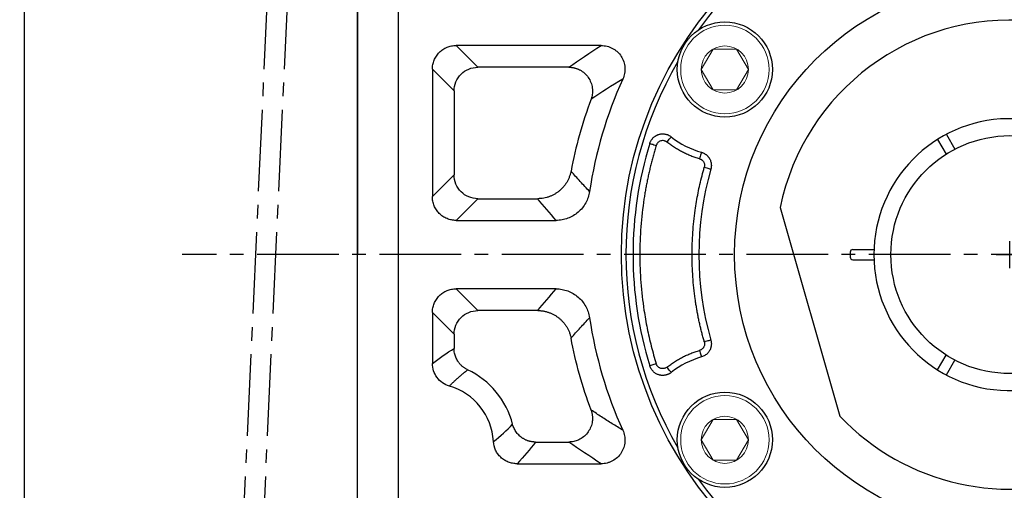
# Model space of a CAD drawing. Header units: millimetres. Extents: x 0 to 1244, y 0 to 880.
# Tile 4 of 14: x 73 to 218, y 427 to 496. Entities that reach past the tile are written whole.
import ezdxf

# ---------------------------------------------------------------- set-up
doc = ezdxf.new("R2010")
doc.units = ezdxf.units.MM
doc.linetypes.add('点画线', pattern=[18, 12, -2, 2, -2])
doc.layers.add('7中心线层', color=7, linetype='点画线')
doc.layers.add('标注线', color=7, linetype='Continuous')
for name, color, linetype, lineweight in [('图框_外框线', 7, 'Continuous', 18), ('尺寸线层', 3, 'Continuous', 18), ('粗实线', 7, 'Continuous', 40), ('细实线', 211, 'Continuous', 18)]:
    doc.layers.add(name, color=color, linetype=linetype, lineweight=lineweight)
doc.styles.add('工程字', font='gbenor.shx', dxfattribs={"bigfont": 'gbcbig.shx'})
doc.dimstyles.new('ISO-25-1', dxfattribs={"dimtxt": 13, "dimasz": 6.5, "dimexe": 1.25, "dimexo": 1, "dimgap": 2, "dimtad": 1, "dimtoh": 1, "dimtxsty": '工程字', "dimcen": 2, "dimadec": 0, "dimazin": 0, "dimtfac": 1, "dimtmove": 0, "dimatfit": 3, "dimfxl": 1, "dimarcsym": 0})

# ---------------------------------------------------------------- blocks, each defined once
blk = doc.blocks.new('*D12')
at = {"layer": 'Defpoints', "color": 0}
for p in [(294.93, 527.12), (143.25, 396.76)]:
    blk.add_point(p, dxfattribs=at)
at = {"layer": '尺寸线层', "color": 0, "lineweight": -2}
for p, q in [((219.09, 459.94), (219.09, 463.94)), ((217.09, 461.94), (221.09, 461.94)), ((107.79, 366.28), (138.32, 392.52)), ((76.53, 366.28), (107.79, 366.28))]:
    blk.add_line(p, q, dxfattribs=at)
at = {"layer": '尺寸线层', "color": 0}
blk.add_solid([(139.03, 391.7), (137.62, 393.34), (143.25, 396.76)], dxfattribs=at)
at = {"layer": '尺寸线层', "color": 0, "insert": (91.16, 374.78), "char_height": 13, "attachment_point": 5, "style": '工程字'}
blk.add_mtext('∅200', dxfattribs=at)
blk = doc.blocks.new('*D13')
at = {"layer": 'Defpoints', "color": 0}
for p in [(298.9, 544.73), (139.28, 379.14)]:
    blk.add_point(p, dxfattribs=at)
at = {"layer": '尺寸线层', "color": 0, "lineweight": -2}
for p, q in [((317.82, 564.36), (303.41, 549.41)), ((349.08, 564.36), (317.82, 564.36)), ((219.09, 459.94), (219.09, 463.94)), ((217.09, 461.94), (221.09, 461.94))]:
    blk.add_line(p, q, dxfattribs=at)
at = {"layer": '尺寸线层', "color": 0}
blk.add_solid([(302.63, 550.17), (304.19, 548.66), (298.9, 544.73)], dxfattribs=at)
at = {"layer": '尺寸线层', "color": 0, "lineweight": 25, "insert": (334.45, 572.86), "char_height": 13, "attachment_point": 5, "style": '工程字'}
blk.add_mtext('∅230{}{{\\H0.7x;}{}}', dxfattribs=at)

msp = doc.modelspace()

# ---------------------------------------------------------------- linework, layer by layer
at = {"layer": '7中心线层'}
for p, q in [((111.5444, 537.1901), (104.6262, 386.6875)), ((114.5098, 537.1901), (107.5917, 386.6875)), ((318.3374, 461.9391), (97.3159, 461.9391))]:
    msp.add_line(p, q, dxfattribs=at)
at = {"layer": '图框_外框线', "color": 3, "lineweight": 25}
msp.add_lwpolyline([(74.0507, 14.8101), (1229.2418, 14.8101), (1229.2418, 864.9123), (74.0507, 864.9123)], close=True, dxfattribs=at)
at = {"layer": '标注线'}
for p, q in [((123.0891, 461.9391), (123.0891, 537.1888)), ((123.0891, 536.6901), (123.0891, 461.9391)), ((123.0891, 387.1875), (123.0891, 461.9391))]:
    msp.add_line(p, q, dxfattribs=at)
at = {"layer": '粗实线', "color": 0, "lineweight": 30}
for p, q in [((129.0897, 533.5282), (129.0897, 390.35)), ((209.7462, 479.6225), (210.9972, 477.4557)), ((208.4472, 478.8725), (209.6982, 476.7057)), ((185.2897, 468.8536), (194.0897, 438.1641)), ((195.5897, 462.2891), (195.5897, 461.5891)), ((195.9897, 462.6891), (199.1037, 462.6891)), ((195.9897, 461.1891), (199.1037, 461.1891)), ((208.4472, 445.0058), (209.6982, 447.1726)), ((209.7462, 444.2558), (210.9972, 446.4226))]:
    msp.add_line(p, q, dxfattribs=at)
for centre, radius in [((219.0897, 461.9391), 57.15), ((219.0897, 461.9391), 40.5), ((177.1561, 489.1711), 7), ((219.0897, 461.9391), 17.5), ((177.1561, 434.7072), 7)]:
    msp.add_circle(centre, radius, dxfattribs=at)
for centre, radius, start, end in [((219.0897, 461.9391), 56.5, 35.800973, 99.199034), ((219.0897, 461.9391), 56.5, 104.800972, 144.199032), ((219.0897, 461.9391), 34.5, 1.245659, 168.438501), ((219.0897, 461.9391), 56.5, 149.800973, 210.199032), ((219.0897, 461.9391), 20, 2.149096, 357.850904), ((195.9897, 462.2891), 0.4, 90, 180), ((219.0897, 461.9391), 34.5, 223.561499, 358.754341), ((195.9897, 461.5891), 0.4, 180, 270), ((219.0897, 461.9391), 56.5, 215.800973, 279.199034)]:
    msp.add_arc(centre, radius, start, end, dxfattribs=at)
at = {"layer": '细实线', "color": 0, "lineweight": -3}
for p, q in [((158.9557, 492.6955), (137.6159, 492.6955)), ((140.8075, 489.5039), (137.6159, 492.6955)), ((134.1244, 489.2041), (134.1244, 470.4654)), ((134.1244, 489.2041), (137.316, 486.0124)), ((154.1929, 489.5039), (140.8075, 489.5039)), ((137.316, 486.0124), (137.316, 473.657)), ((134.1244, 470.4654), (137.316, 473.657)), ((137.6159, 466.9739), (140.8075, 470.1655)), ((140.8075, 470.1655), (149.6211, 470.1655)), ((137.6159, 466.9739), (152.3151, 466.9739)), ((152.3151, 456.9044), (137.6159, 456.9044)), ((137.6159, 456.9044), (140.8075, 453.7127)), ((149.6211, 453.7127), (140.8075, 453.7127)), ((134.1244, 453.4129), (134.1244, 445.9438)), ((134.1244, 453.4129), (137.316, 450.2213)), ((137.316, 450.2213), (137.316, 448.1364)), ((149.3014, 434.3744), (154.1929, 434.3744)), ((146.5849, 431.1827), (158.9557, 431.1827))]:
    msp.add_line(p, q, dxfattribs=at)
at = {"layer": '细实线'}
for points in [[(173.6911, 489.1711), (175.4232, 492.1711), (178.889, 492.1711), (180.6211, 489.1711)], [(173.6911, 489.1711), (175.4232, 486.1711), (178.889, 486.1711), (180.6211, 489.1711)], [(173.6911, 434.7072), (175.4232, 437.7072), (178.889, 437.7072), (180.6211, 434.7072)], [(173.6911, 434.7072), (175.4232, 431.7072), (178.889, 431.7072), (180.6211, 434.7072)]]:
    msp.add_lwpolyline(points, dxfattribs=at)
at = {"layer": '细实线', "color": 0, "lineweight": -3, "flags": 128}
for points in [[(166.1091, 478.2971), (166.1316, 478.2901), (166.1888, 478.2724), (166.2786, 478.2447), (166.3975, 478.208), (166.5412, 478.1636), (166.7044, 478.1133), (166.8809, 478.0587), (167.0643, 478.0021)], [(168.6422, 478.4892), (168.7612, 478.6384), (168.8757, 478.7822), (168.9817, 478.9151), (169.0752, 479.0324), (169.1528, 479.1298), (169.2116, 479.2036), (169.2495, 479.2512), (169.2651, 479.2707)], [(173.7157, 476.9872), (173.7089, 476.9631), (173.6924, 476.9045), (173.6667, 476.8137), (173.6329, 476.6939), (173.5921, 476.5495), (173.5459, 476.3859), (173.496, 476.209), (173.4441, 476.0254)], [(174.1334, 474.7889), (174.3169, 474.7365), (174.4936, 474.686), (174.6571, 474.6393), (174.8013, 474.598), (174.921, 474.5638), (175.0118, 474.5379), (175.0703, 474.5212), (175.0943, 474.5143)], [(175.0943, 449.364), (175.0703, 449.3571), (175.0118, 449.3404), (174.921, 449.3145), (174.8013, 449.2802), (174.6571, 449.239), (174.4936, 449.1923), (174.3169, 449.1418), (174.1334, 449.0893)], [(173.4441, 447.8529), (173.496, 447.6693), (173.5459, 447.4924), (173.5921, 447.3288), (173.6329, 447.1844), (173.6667, 447.0646), (173.6924, 446.9737), (173.7089, 446.9152), (173.7157, 446.8911)], [(167.0643, 445.8761), (166.8809, 445.8195), (166.7044, 445.765), (166.5412, 445.7146), (166.3975, 445.6703), (166.2786, 445.6336), (166.1888, 445.6058), (166.1316, 445.5882), (166.1091, 445.5812)], [(169.2651, 444.6075), (169.2495, 444.6271), (169.2116, 444.6747), (169.1528, 444.7485), (169.0752, 444.8458), (168.9817, 444.9632), (168.8757, 445.0961), (168.7612, 445.2398), (168.6422, 445.3891)]]:
    msp.add_lwpolyline(points, dxfattribs=at)
at = {"layer": '细实线'}
for centre, radius in [((177.1561, 489.1711), 6.5), ((177.1561, 489.1711), 3.465), ((177.1561, 434.7072), 6.5), ((177.1561, 434.7072), 3.465)]:
    msp.add_circle(centre, radius, dxfattribs=at)
at = {"layer": '细实线', "color": 0, "lineweight": -3}
for centre, radius, start, end in [((219.0897, 461.9391), 62.5348, 155.610301, 171.463873), ((219.0897, 461.9391), 65.7264, 159.647792, 169.229951), ((219.0897, 461.9391), 55.4484, 162.841768, 197.158238), ((177.1561, 489.1711), 12.6604, 231.44368, 254.231622), ((219.0897, 461.9391), 45.7572, 164.048523, 195.951483), ((219.0897, 461.9391), 62.5348, 188.536128, 204.389716), ((177.1561, 434.7072), 12.6604, 105.768384, 128.556326), ((134.0897, 433.9391), 12.2264, 14.438967, 64.74324), ((134.0897, 433.9391), 9.0348, 3.321197, 73.718211)]:
    msp.add_arc(centre, radius, start, end, dxfattribs=at)
for points, knots in [([(134.1244, 489.2041), (134.1241, 489.4347), (134.1461, 489.6616), (134.2336, 490.1082), (134.3, 490.3301), (134.4743, 490.7536), (134.5811, 490.9544), (134.8339, 491.3343), (134.9813, 491.5143), (135.3035, 491.8367), (135.4794, 491.9814), (135.8613, 492.2365), (136.0648, 492.3448), (136.4854, 492.5183), (136.7054, 492.5848), (137.1569, 492.6738), (137.3852, 492.6959), (137.6159, 492.6955)], [0, 0, 0, 0, 0.125, 0.125, 0.25, 0.25, 0.375, 0.375, 0.5, 0.5, 0.625, 0.625, 0.75, 0.75, 0.875, 0.875, 1, 1, 1, 1]), ([(158.9557, 492.6955), (159.2496, 492.6962), (159.5373, 492.6611), (160.1012, 492.5212), (160.3778, 492.4147), (160.7605, 492.2091), (160.8837, 492.1326), (161.1211, 491.9636), (161.2359, 491.8704), (161.557, 491.5738), (161.7437, 491.352), (162.0615, 490.8595), (162.1877, 490.5958), (162.3707, 490.0445), (162.4279, 489.7532), (162.4573, 489.3193), (162.4581, 489.1743), (162.4415, 488.8834), (162.4239, 488.7368), (162.3447, 488.3067), (162.2576, 488.0296), (162.1356, 487.7623)], [0, 0, 0, 0, 0.125, 0.125, 0.25, 0.25, 0.3125, 0.3125, 0.375, 0.375, 0.5, 0.5, 0.625, 0.625, 0.75, 0.75, 0.8125, 0.8125, 0.875, 0.875, 1, 1, 1, 1]), ([(137.316, 486.0124), (137.3186, 486.9281), (137.6957, 487.8324), (138.9876, 489.1242), (139.8918, 489.5014), (140.8075, 489.5039)], [0, 0, 0, 0, 0.5, 0.5, 1, 1, 1, 1]), ([(154.1929, 489.5039), (154.2566, 489.5026), (154.3828, 489.5002), (154.5696, 489.4836), (154.7512, 489.4584), (154.9265, 489.4246), (155.0945, 489.3834), (155.2545, 489.3358), (155.4058, 489.2829), (155.5479, 489.2261), (155.6803, 489.1664), (156.019, 488.997), (156.5223, 488.6487), (157.0806, 488.0185), (157.4758, 487.2764), (157.6387, 486.6371), (157.6807, 486.1566), (157.6816, 485.8441), (157.6503, 485.5068), (157.5837, 485.1521), (157.5061, 484.9178), (157.4664, 484.7981)], [0, 0, 0, 0, 0.02851096, 0.05651302, 0.08389714, 0.11055823, 0.13639631, 0.16131751, 0.18523492, 0.20806905, 0.22974816, 0.25020835, 0.37745715, 0.50036149, 0.62326445, 0.74998698, 0.79215127, 0.83889315, 0.88961005, 0.94358347, 1, 1, 1, 1]), ([(166.1091, 478.2971), (166.1245, 478.3433), (166.1553, 478.4358), (166.2141, 478.5698), (166.2816, 478.699), (166.358, 478.8219), (166.442, 478.9377), (166.5324, 479.0454), (166.6281, 479.1444), (166.7276, 479.2343), (166.8298, 479.315), (166.9331, 479.3864), (167.0365, 479.4488), (167.1387, 479.5025), (167.2387, 479.5481), (167.3357, 479.5862), (167.4655, 479.6296), (167.6367, 479.6728), (167.857, 479.7036), (168.092, 479.7093), (168.3364, 479.6858), (168.5835, 479.6305), (168.8255, 479.542), (169.0568, 479.4242), (169.1959, 479.3218), (169.2651, 479.2707)], [0, 0, 0, 0, 0.03762025, 0.07529768, 0.11286558, 0.15015496, 0.18699805, 0.22323163, 0.25870018, 0.29325853, 0.32677403, 0.35912808, 0.39021705, 0.41995259, 0.44826143, 0.47508468, 0.50037686, 0.55391484, 0.61120011, 0.67177603, 0.73505335, 0.80032521, 0.86679765, 0.93363294, 1, 1, 1, 1]), ([(168.6422, 478.4892), (168.6161, 478.5089), (168.5642, 478.548), (168.48, 478.5967), (168.392, 478.6371), (168.2997, 478.6687), (168.1578, 478.7026), (167.9618, 478.7165), (167.7214, 478.6717), (167.4977, 478.5727), (167.3267, 478.4374), (167.2041, 478.2936), (167.1189, 478.1548), (167.0826, 478.0533), (167.0643, 478.0021)], [0, 0, 0, 0, 0.05051482, 0.10036625, 0.15003513, 0.20000757, 0.25076098, 0.3754265, 0.50029509, 0.62502727, 0.75003116, 0.8336568, 0.91623307, 1, 1, 1, 1]), ([(173.4441, 476.0254), (173.3352, 476.057), (173.1175, 476.1201), (172.7944, 476.225), (172.4742, 476.3371), (172.157, 476.4573), (171.843, 476.5853), (171.5321, 476.7212), (171.2242, 476.865), (170.8183, 477.0669), (170.3209, 477.3377), (169.7418, 477.6922), (169.1796, 478.0733), (168.8215, 478.3505), (168.6422, 478.4892)], [0, 0, 0, 0, 0.06262688, 0.12514083, 0.18758042, 0.24998437, 0.31239147, 0.3748405, 0.43737016, 0.500019, 0.62515049, 0.74998437, 0.87483084, 1, 1, 1, 1]), ([(167.0643, 478.0021), (166.9926, 477.7668), (166.8493, 477.2964), (166.6467, 476.5873), (166.453, 475.8763), (166.2693, 475.1629), (166.0952, 474.4474), (165.9309, 473.7296), (165.7763, 473.0095), (165.6315, 472.2872), (165.4964, 471.5627), (165.371, 470.8359), (165.0799, 469.001), (164.7434, 466.0385), (164.5897, 461.9393), (164.7434, 457.8399), (165.1031, 454.6738), (165.4708, 452.4364), (165.7231, 451.1089), (166.0078, 449.7889), (166.326, 448.4765), (166.6746, 447.1708), (166.9343, 446.3079), (167.0643, 445.8761)], [0, 0, 0, 0, 0.02263161, 0.04524483, 0.06784382, 0.0904327, 0.11301562, 0.13559675, 0.15818021, 0.18077018, 0.20337079, 0.22598619, 0.24862051, 0.37430312, 0.50000221, 0.62568483, 0.75138391, 0.79286025, 0.83428639, 0.87568785, 0.91709023, 0.9585191, 1, 1, 1, 1]), ([(173.7157, 476.9872), (173.7599, 476.9737), (173.8482, 476.9468), (173.9768, 476.8949), (174.1013, 476.835), (174.2207, 476.767), (174.334, 476.6917), (174.4407, 476.61), (174.54, 476.5227), (174.6316, 476.431), (174.7152, 476.3358), (174.7908, 476.2381), (174.8582, 476.1388), (174.9391, 476.0034), (175.0268, 475.8217), (175.1074, 475.5845), (175.1595, 475.3278), (175.1768, 475.0583), (175.1595, 474.7833), (175.1161, 474.6041), (175.0943, 474.5143)], [0, 0, 0, 0, 0.04405296, 0.08813896, 0.13210942, 0.17581557, 0.21911101, 0.26185412, 0.30391031, 0.34515391, 0.38546976, 0.42475438, 0.46291664, 0.4998782, 0.57520118, 0.654936, 0.73830386, 0.82434595, 0.91196695, 1, 1, 1, 1]), ([(173.4441, 476.0254), (173.4723, 476.0166), (173.5307, 475.9985), (173.6178, 475.9601), (173.7067, 475.9105), (173.8258, 475.8264), (173.9452, 475.7077), (174.0527, 475.5478), (174.1284, 475.3769), (174.1714, 475.1828), (174.1766, 474.9802), (174.1476, 474.8518), (174.1334, 474.7889)], [0, 0, 0, 0, 0.05628199, 0.11672776, 0.18139362, 0.25038687, 0.39466146, 0.49989329, 0.61672228, 0.74952531, 0.87721177, 1, 1, 1, 1]), ([(154.521, 474.2213), (154.506, 474.1479), (154.4758, 474.001), (154.4181, 473.7837), (154.3514, 473.5692), (154.2751, 473.3584), (154.1899, 473.1519), (154.0959, 472.9504), (153.9938, 472.7545), (153.8839, 472.5646), (153.7669, 472.3814), (153.6433, 472.2052), (153.5138, 472.0364), (153.3789, 471.8753), (153.2394, 471.722), (153.0959, 471.5769), (152.949, 471.4399), (152.7479, 471.2668), (152.481, 471.0635), (152.1354, 470.8419), (151.7624, 470.6445), (151.365, 470.4759), (150.9471, 470.3399), (150.5136, 470.241), (150.0698, 470.1779), (149.7707, 470.1697), (149.6211, 470.1655)], [0, 0, 0, 0, 0.0326106, 0.06523657, 0.0978347, 0.13036167, 0.16277433, 0.19503, 0.22708682, 0.25890393, 0.29044185, 0.3216626, 0.35253001, 0.38300986, 0.41307004, 0.44268065, 0.47181415, 0.50044535, 0.55810477, 0.61766618, 0.6789009, 0.74154503, 0.8053038, 0.86985787, 0.93487117, 1, 1, 1, 1]), ([(157.2476, 471.2214), (157.021, 471.4661), (156.5648, 471.9587), (155.8846, 472.7036), (155.2015, 473.4587), (154.7488, 473.9661), (154.521, 474.2213)], [0, 0, 0, 0, 0.24541379, 0.49388505, 0.74541378, 1, 1, 1, 1]), ([(174.1334, 449.0893), (174.0749, 449.2974), (173.9578, 449.7133), (173.7931, 450.34), (173.6367, 450.9684), (173.4891, 451.5988), (173.3504, 452.231), (173.2204, 452.8651), (173.0992, 453.501), (172.9867, 454.1388), (172.8831, 454.7785), (172.6605, 456.2841), (172.409, 458.6689), (172.2951, 461.939), (172.409, 465.2092), (172.6831, 467.8089), (172.9822, 469.7397), (173.2158, 471.0138), (173.4851, 472.2803), (173.7872, 473.54), (174.018, 474.3725), (174.1334, 474.7889)], [0, 0, 0, 0, 0.02490772, 0.04979674, 0.07467182, 0.09953776, 0.12439932, 0.14926129, 0.17412847, 0.19900562, 0.22389753, 0.24880896, 0.3743956, 0.50000295, 0.6255896, 0.75119695, 0.80099252, 0.85073235, 0.90045469, 0.95019783, 1, 1, 1, 1]), ([(140.8075, 470.1655), (139.8918, 470.1681), (138.9876, 470.5452), (137.6957, 471.837), (137.3186, 472.7413), (137.316, 473.657)], [0, 0, 0, 0, 0.5, 0.5, 1, 1, 1, 1]), ([(157.2476, 471.2214), (157.2037, 470.9269), (157.1335, 470.6365), (156.9426, 470.0725), (156.8216, 469.799), (156.5368, 469.2836), (156.3727, 469.0403), (156.0008, 468.5826), (155.7917, 468.3678), (155.3457, 467.9845), (155.1071, 467.8134), (154.598, 467.5134), (154.3278, 467.3852), (153.7767, 467.1815), (153.4933, 467.1043), (152.9103, 467), (152.6127, 466.9736), (152.3151, 466.9739)], [0, 0, 0, 0, 0.125, 0.125, 0.25, 0.25, 0.375, 0.375, 0.5, 0.5, 0.625, 0.625, 0.75, 0.75, 0.875, 0.875, 1, 1, 1, 1]), ([(137.6159, 466.9739), (137.3852, 466.9736), (137.1583, 466.9956), (136.7118, 467.0831), (136.4899, 467.1495), (136.0664, 467.3237), (135.8656, 467.4306), (135.4857, 467.6834), (135.3057, 467.8308), (134.9832, 468.153), (134.8386, 468.3289), (134.5835, 468.7108), (134.4751, 468.9143), (134.3016, 469.3349), (134.2351, 469.5548), (134.1461, 470.0064), (134.1241, 470.2347), (134.1244, 470.4654)], [0, 0, 0, 0, 0.125, 0.125, 0.25, 0.25, 0.375, 0.375, 0.5, 0.5, 0.625, 0.625, 0.75, 0.75, 0.875, 0.875, 1, 1, 1, 1]), ([(134.1244, 453.4129), (134.1241, 453.6436), (134.1461, 453.8705), (134.2336, 454.317), (134.3, 454.5389), (134.4743, 454.9624), (134.5811, 455.1632), (134.8339, 455.5431), (134.9813, 455.7231), (135.3035, 456.0456), (135.4794, 456.1902), (135.8613, 456.4453), (136.0648, 456.5537), (136.4854, 456.7272), (136.7054, 456.7937), (137.1569, 456.8827), (137.3852, 456.9047), (137.6159, 456.9044)], [0, 0, 0, 0, 0.125, 0.125, 0.25, 0.25, 0.375, 0.375, 0.5, 0.5, 0.625, 0.625, 0.75, 0.75, 0.875, 0.875, 1, 1, 1, 1]), ([(152.3151, 456.9044), (152.6134, 456.9047), (152.9072, 456.8786), (153.4862, 456.7756), (153.7728, 456.6982), (154.3309, 456.4919), (154.597, 456.3653), (155.104, 456.0668), (155.3467, 455.8932), (155.7966, 455.506), (156.0016, 455.2947), (156.3728, 454.8377), (156.5403, 454.5893), (156.8259, 454.0705), (156.9443, 453.8012), (157.1331, 453.2429), (157.2036, 452.952), (157.2476, 452.6569)], [0, 0, 0, 0, 0.125, 0.125, 0.25, 0.25, 0.375, 0.375, 0.5, 0.5, 0.625, 0.625, 0.75, 0.75, 0.875, 0.875, 1, 1, 1, 1]), ([(137.316, 450.2213), (137.3186, 451.137), (137.6957, 452.0412), (138.9876, 453.3331), (139.8918, 453.7102), (140.8075, 453.7127)], [0, 0, 0, 0, 0.5, 0.5, 1, 1, 1, 1]), ([(149.6211, 453.7127), (149.696, 453.7117), (149.8459, 453.7095), (150.0702, 453.6934), (150.2934, 453.668), (150.5148, 453.6324), (150.7336, 453.5872), (150.9491, 453.5326), (151.1607, 453.4688), (151.3677, 453.3964), (151.5695, 453.3157), (151.7657, 453.2272), (151.9557, 453.1315), (152.1392, 453.0291), (152.3158, 452.9207), (152.4852, 452.8069), (152.6472, 452.6882), (152.8548, 452.523), (153.1045, 452.2988), (153.3868, 452.0006), (153.6504, 451.671), (153.8903, 451.3121), (154.1019, 450.927), (154.2801, 450.5197), (154.425, 450.0955), (154.489, 449.8033), (154.521, 449.657)], [0, 0, 0, 0, 0.03261277, 0.06524057, 0.09784022, 0.1303684, 0.16278197, 0.19503827, 0.22709543, 0.2589126, 0.29045031, 0.32167059, 0.35253728, 0.38301616, 0.41307512, 0.44268428, 0.47181609, 0.50044538, 0.55810853, 0.61767269, 0.67890916, 0.74155398, 0.80531233, 0.8698648, 0.93487528, 1, 1, 1, 1]), ([(154.521, 449.657), (154.7488, 449.9122), (155.2015, 450.4196), (155.8846, 451.1747), (156.5648, 451.9196), (157.021, 452.4122), (157.2476, 452.6569)], [0, 0, 0, 0, 0.25458623, 0.50611497, 0.75458622, 1, 1, 1, 1]), ([(175.0943, 449.364), (175.1061, 449.3194), (175.1297, 449.2301), (175.1531, 449.0935), (175.1677, 448.9561), (175.1726, 448.8187), (175.1681, 448.6827), (175.1546, 448.5489), (175.1326, 448.4183), (175.1027, 448.2919), (175.0655, 448.1705), (175.0219, 448.0546), (174.9728, 447.9447), (174.8999, 447.8048), (174.7915, 447.6349), (174.6324, 447.4421), (174.4416, 447.2632), (174.2217, 447.1069), (173.9787, 446.9771), (173.8035, 446.9198), (173.7157, 446.8911)], [0, 0, 0, 0, 0.04402769, 0.08810008, 0.13206966, 0.17578855, 0.21911106, 0.26189607, 0.3040093, 0.34532521, 0.38572854, 0.42511558, 0.46339485, 0.50048753, 0.57560089, 0.65516822, 0.73841298, 0.82437687, 0.91196284, 1, 1, 1, 1]), ([(139.3064, 444.9967), (139.2517, 445.0237), (139.1424, 445.0775), (138.9842, 445.169), (138.8309, 445.2679), (138.6837, 445.3744), (138.5429, 445.4879), (138.4091, 445.6076), (138.2827, 445.733), (138.164, 445.8634), (138.0533, 445.9979), (137.9509, 446.136), (137.8298, 446.317), (137.6968, 446.549), (137.5637, 446.8398), (137.4557, 447.148), (137.3767, 447.4698), (137.326, 447.8008), (137.3194, 448.0244), (137.316, 448.1364)], [0, 0, 0, 0, 0.04662915, 0.0932478, 0.13977806, 0.18614247, 0.23226469, 0.27807023, 0.32348702, 0.36844608, 0.41288196, 0.45673326, 0.49994293, 0.57945481, 0.6610509, 0.74434698, 0.82891482, 0.91429299, 1, 1, 1, 1]), ([(168.6422, 445.3891), (168.7314, 445.4591), (168.9096, 445.5991), (169.1833, 445.8004), (169.4611, 445.9952), (169.7437, 446.1827), (170.0308, 446.3631), (170.3226, 446.5365), (170.6189, 446.7027), (171.0197, 446.9146), (171.5297, 447.1608), (172.1554, 447.4245), (172.7928, 447.6589), (173.2268, 447.7882), (173.4441, 447.8529)], [0, 0, 0, 0, 0.06262688, 0.12514083, 0.18758042, 0.24998437, 0.31239147, 0.3748405, 0.43737016, 0.500019, 0.62515049, 0.74998437, 0.87483084, 1, 1, 1, 1]), ([(174.1334, 449.0893), (174.1407, 449.0613), (174.1559, 449.0027), (174.169, 448.9088), (174.1738, 448.8064), (174.1649, 448.6613), (174.1267, 448.4967), (174.0521, 448.331), (173.9482, 448.1745), (173.818, 448.0427), (173.6705, 447.9442), (173.5522, 447.8869), (173.4773, 447.8634), (173.4441, 447.8529)], [0, 0, 0, 0, 0.05531503, 0.11550615, 0.18060319, 0.25069826, 0.39256284, 0.50041004, 0.59604981, 0.75004004, 0.85020271, 0.93361159, 1, 1, 1, 1]), ([(136.6227, 442.6116), (136.2632, 442.7164), (135.921, 442.8792), (135.3056, 443.3054), (135.034, 443.5683), (134.5921, 444.1596), (134.4168, 444.496), (134.1849, 445.1968), (134.1243, 445.5695), (134.1244, 445.9438)], [0, 0, 0, 0, 0.25, 0.25, 0.5, 0.5, 0.75, 0.75, 1, 1, 1, 1]), ([(136.6227, 442.6115), (136.7332, 442.722), (136.9582, 442.9467), (137.3082, 443.2802), (137.6747, 443.6181), (138.0582, 443.9594), (138.4586, 444.3038), (138.8757, 444.6516), (139.1614, 444.8806), (139.3064, 444.9967)], [0, 0, 0, 0, 0.12927784, 0.26308227, 0.4014132, 0.54427056, 0.69165423, 0.84356409, 1, 1, 1, 1]), ([(169.2651, 444.6075), (169.2261, 444.5778), (169.1479, 444.5182), (169.0223, 444.4399), (168.8912, 444.3702), (168.7554, 444.3107), (168.6163, 444.2616), (168.4752, 444.2232), (168.3337, 444.1955), (168.1931, 444.1783), (168.0546, 444.1712), (167.9195, 444.1735), (167.7888, 444.1844), (167.6634, 444.2031), (167.544, 444.2286), (167.4064, 444.2667), (167.2446, 444.3252), (167.056, 444.4154), (166.8627, 444.5354), (166.6722, 444.6875), (166.4928, 444.8717), (166.3341, 445.0856), (166.2003, 445.323), (166.1395, 445.495), (166.1091, 445.5812)], [0, 0, 0, 0, 0.03784549, 0.07595963, 0.11419234, 0.15238808, 0.19038897, 0.22803794, 0.26518196, 0.30167484, 0.33737988, 0.37217189, 0.40593877, 0.43858249, 0.47001952, 0.50018075, 0.54880793, 0.60266429, 0.66133066, 0.72420612, 0.79050619, 0.85928527, 0.92948449, 1, 1, 1, 1]), ([(168.6422, 445.3891), (168.6181, 445.3708), (168.5441, 445.3149), (168.4134, 445.247), (168.2656, 445.1987), (168.1016, 445.1694), (167.9252, 445.1685), (167.743, 445.2049), (167.5874, 445.2647), (167.4486, 445.3446), (167.3198, 445.4508), (167.2102, 445.5767), (167.1206, 445.7187), (167.083, 445.8236), (167.0643, 445.8761)], [0, 0, 0, 0, 0.04667748, 0.14329242, 0.22589188, 0.28603964, 0.40026528, 0.49604645, 0.57153078, 0.65687982, 0.74246845, 0.82820787, 0.91401515, 1, 1, 1, 1]), ([(157.4664, 439.0802), (157.4873, 439.0201), (157.5288, 438.9011), (157.5782, 438.7205), (157.6178, 438.5416), (157.6471, 438.3655), (157.6669, 438.1935), (157.678, 438.0268), (157.6811, 437.8662), (157.6772, 437.7128), (157.6672, 437.5673), (157.6262, 437.1919), (157.4752, 436.6005), (157.0801, 435.859), (156.5223, 435.2296), (155.9793, 434.8538), (155.5431, 434.6468), (155.2502, 434.537), (154.9226, 434.4487), (154.5663, 434.3875), (154.3192, 434.3788), (154.1929, 434.3744)], [0, 0, 0, 0, 0.02845973, 0.05642442, 0.08378637, 0.11044166, 0.13629132, 0.16124235, 0.1852085, 0.2081108, 0.2298779, 0.25044611, 0.3770522, 0.4997401, 0.62276936, 0.74963581, 0.79181403, 0.83860148, 0.8893927, 0.94346509, 1, 1, 1, 1]), ([(162.1356, 436.116), (161.8763, 436.2747), (161.3542, 436.5944), (160.5779, 437.0778), (159.8, 437.5683), (159.0215, 438.0659), (158.2416, 438.5705), (157.7259, 438.9095), (157.4664, 439.0802)], [0, 0, 0, 0, 0.16126461, 0.32468975, 0.49027564, 0.65802251, 0.82793056, 1, 1, 1, 1]), ([(149.3014, 434.3744), (149.2402, 434.3754), (149.1178, 434.3776), (148.9349, 434.393), (148.7533, 434.4172), (148.5738, 434.4511), (148.3973, 434.4939), (148.2245, 434.5455), (148.056, 434.6054), (147.8925, 434.6731), (147.7346, 434.748), (147.5827, 434.8295), (147.4373, 434.9169), (147.2987, 435.0097), (147.1283, 435.1358), (146.9287, 435.3054), (146.7074, 435.5301), (146.5023, 435.7807), (146.3176, 436.0551), (146.1581, 436.3503), (146.0245, 436.6616), (145.9614, 436.879), (145.9299, 436.9878)], [0, 0, 0, 0, 0.0400153, 0.08003377, 0.119984, 0.15979469, 0.1993953, 0.23871675, 0.27769205, 0.31625681, 0.35434984, 0.39191353, 0.42889427, 0.46524268, 0.50091386, 0.5674726, 0.63621592, 0.70682277, 0.77892479, 0.85211447, 0.92595629, 1, 1, 1, 1]), ([(162.1356, 436.116), (162.2576, 435.8486), (162.3445, 435.5721), (162.4499, 435.0008), (162.4671, 434.7048), (162.4378, 434.2714), (162.4191, 434.1276), (162.3632, 433.8416), (162.3257, 433.6986), (162.1882, 433.2836), (162.0632, 433.022), (161.746, 432.5292), (161.5579, 432.3055), (161.1314, 431.9111), (160.8896, 431.7387), (160.5067, 431.5327), (160.3749, 431.4721), (160.1031, 431.3671), (159.9624, 431.3227), (159.5379, 431.2171), (159.2496, 431.1821), (158.9557, 431.1827)], [0, 0, 0, 0, 0.125, 0.125, 0.25, 0.25, 0.3125, 0.3125, 0.375, 0.375, 0.5, 0.5, 0.625, 0.625, 0.75, 0.75, 0.8125, 0.8125, 0.875, 0.875, 1, 1, 1, 1]), ([(146.5849, 431.1827), (146.3634, 431.1824), (146.1454, 431.2029), (145.7161, 431.2839), (145.5029, 431.3452), (145.0932, 431.507), (144.8986, 431.6062), (144.5291, 431.8407), (144.3529, 431.9777), (144.0338, 432.2786), (143.8897, 432.4428), (143.6326, 432.7988), (143.5199, 432.9912), (143.2436, 433.5862), (143.1343, 434.0202), (143.1092, 434.4625)], [0, 0, 0, 0, 0.125, 0.125, 0.25, 0.25, 0.375, 0.375, 0.5, 0.5, 0.625, 0.625, 0.75, 0.75, 1, 1, 1, 1])]:
    msp.add_open_spline(points, degree=3, knots=knots, dxfattribs=at)
for points in [[(154.1929, 489.5039), (155.7229, 490.5682), (157.306, 491.6321), (158.9557, 492.6955)], [(162.1356, 487.7623), (160.5219, 486.7783), (158.9695, 485.7901), (157.4664, 484.7981)], [(152.3151, 466.9739), (151.399, 468.0377), (150.5017, 469.1016), (149.6211, 470.1655)], [(149.6211, 453.7127), (150.5017, 454.7767), (151.399, 455.8406), (152.3151, 456.9044)], [(157.4664, 439.0802), (156.1921, 442.5154), (155.2057, 446.0575), (154.521, 449.657)], [(134.1244, 445.9438), (135.188, 446.7413), (136.252, 447.4619), (137.316, 448.1364)], [(143.1092, 434.4625), (144.1289, 435.2473), (145.0594, 436.1006), (145.9299, 436.9878)], [(149.3014, 434.3744), (148.4765, 433.3102), (147.5885, 432.2462), (146.5849, 431.1828)], [(158.9557, 431.1827), (157.306, 432.2462), (155.7229, 433.3101), (154.1929, 434.3744)]]:
    msp.add_open_spline(points, degree=3, dxfattribs=at)

# ---------------------------------------------------------------- dimensions: what is measured, and where the dimension line sits
at = {"layer": '尺寸线层', "lineweight": 25}
dim = msp.add_diameter_dim_2p(p1=(139.2773, 379.1443), p2=(298.9021, 544.7339), text='<>{}{{\\H0.7x;}{}}', dimstyle='ISO-25-1', override={"dimtoh": 40, "dimlfac": 1, "dimse1": 1, "dimsd1": 1, "dimtix": 0, "dimtofl": 0, "dimatfit": 0}, dxfattribs=at)
dim.commit()
dim.dimension.update_dxf_attribs({"geometry": '*D13', "text_midpoint": (334.4487, 564.3583), "dimtype": 163})
at = {"layer": '尺寸线层'}
dim = msp.add_diameter_dim_2p(p1=(294.9265, 527.1217), p2=(143.2528, 396.7566), dimstyle='ISO-25-1', override={"dimtxsty": '工程字', "dimse2": 1, "dimsd2": 1, "dimtofl": 0, "dimatfit": 0}, dxfattribs=at)
dim.commit()
dim.dimension.update_dxf_attribs({"geometry": '*D12', "text_midpoint": (91.1614, 366.2765), "dimtype": 163})

doc.saveas('drawing.dxf')
